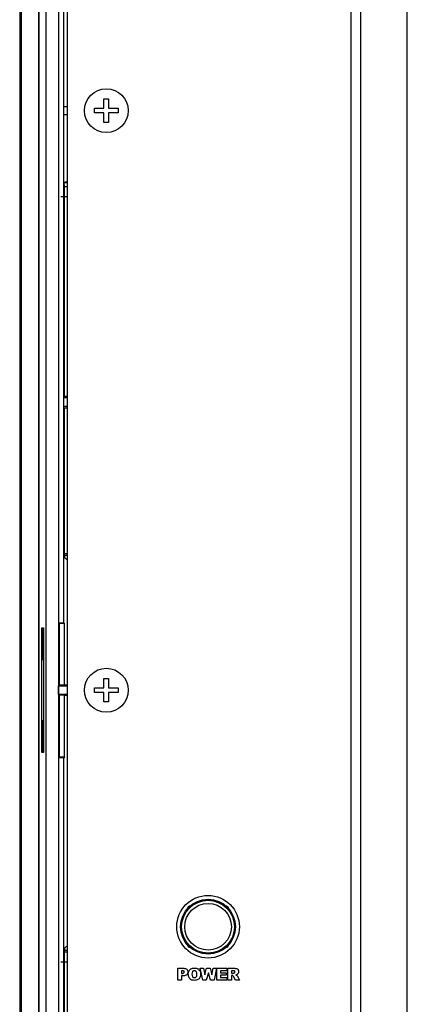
# Model space of a CAD drawing. Header units: millimetres. Extents: x 0 to 1682, y 0 to 1188.
# Tile 27 of 38: x 1122 to 1172, y 660 to 786. Entities that reach past the tile are written whole.
import ezdxf

# ---------------------------------------------------------------- set-up
doc = ezdxf.new("R2010")
doc.units = ezdxf.units.MM
doc.header["$LTSCALE"] = 92.51
for name, color, linetype in [('GASKET_TOPRC19_REV03_VIEW-SHAPE', 7, 'CONTINUOUS'), ('HC233237-RC1900WD-제품취출-SHAPE', 7, 'CONTINUOUS'), ('ISO7045-M3X6-4_8-SHAPE', 7, 'CONTINUOUS'), ('REAR_CASE_MDPSC_19W-SHAPE', 7, 'CONTINUOUS'), ('TACT_TS14-1212-70-CUI-SHAPE', 7, 'CONTINUOUS'), ('TACT_TS16-1212-75-BK_SMD_-SHAPE', 7, 'CONTINUOUS')]:
    doc.layers.add(name, color=color, linetype=linetype)

msp = doc.modelspace()

# ---------------------------------------------------------------- linework, layer by layer
at = {"layer": 'GASKET_TOPRC19_REV03_VIEW-SHAPE', "color": 7, "linetype": 'Continuous'}
for p, q in [((1122.008164, 858.258219), (1122.008164, 542.158219)), ((1122.186366, 858.258219), (1122.186366, 542.158219)), ((1124.46663, 548.658219), (1124.46663, 851.758219)), ((1124.515995, 569.34345), (1124.515995, 851.7619)), ((1128.06663, 763.184629), (1127.243547, 763.184629)), ((1128.06663, 665.462249), (1127.243547, 665.462249))]:
    msp.add_line(p, q, dxfattribs=at)
at = {"layer": 'HC233237-RC1900WD-제품취출-SHAPE', "color": 7, "linetype": 'Continuous'}
for p, q in [((1124.515995, 548.654538), (1124.515995, 851.7619)), ((1126.948643, 851.344097), (1126.948643, 549.07234)), ((1125.385522, 549.524065), (1125.385522, 850.892372)), ((1127.656803, 708.825858), (1127.656803, 829.590579)), ((1128.06663, 774.708211), (1127.664309, 774.708211)), ((1127.664309, 773.708226), (1128.06663, 773.708226)), ((1127.743547, 764.485422), (1127.687688, 765.044236)), ((1127.687688, 765.044236), (1128.06663, 765.044236)), ((1127.743547, 737.761305), (1127.743547, 764.485422)), ((1128.06663, 764.485422), (1127.743547, 764.485422)), ((1127.664309, 737.563206), (1128.06663, 737.563206)), ((1127.743547, 737.761305), (1128.06663, 737.761305)), ((1127.664309, 736.453217), (1128.06663, 736.453217)), ((1127.743547, 717.653396), (1127.743547, 736.255117)), ((1127.743547, 736.255117), (1128.06663, 736.255117)), ((1127.718869, 717.406513), (1127.743547, 717.653396)), ((1128.06663, 717.406513), (1127.718869, 717.406513)), ((1127.743547, 717.653396), (1128.06663, 717.653396)), ((1124.827034, 692.255932), (1124.827034, 708.160505)), ((1124.827034, 708.160505), (1125.035309, 708.160505)), ((1124.884099, 708.001277), (1124.884099, 704.115161)), ((1124.884099, 708.001277), (1125.082663, 707.802955)), ((1125.082663, 708.001277), (1124.884099, 708.001277)), ((1125.035309, 708.160505), (1125.035309, 692.255932)), ((1127.06663, 708.708219), (1126.948643, 708.826205)), ((1126.948643, 708.825858), (1127.656803, 708.825858)), ((1127.06663, 708.708219), (1127.06663, 700.856497)), ((1127.682635, 708.708219), (1127.06663, 708.708219)), ((1127.656803, 708.825858), (1127.715507, 708.708448)), ((1127.699071, 708.708333), (1127.682635, 700.856497)), ((1127.021355, 707.69322), (1127.021355, 704.423218)), ((1127.056699, 707.685812), (1127.021355, 707.69322)), ((1127.056699, 704.430626), (1127.056699, 707.685812)), ((1124.884099, 704.115161), (1125.082663, 704.313482)), ((1124.884099, 704.115161), (1125.082663, 704.115161)), ((1127.021355, 704.423218), (1127.056699, 704.430626)), ((1126.964003, 700.728212), (1127.06663, 700.856497)), ((1126.964003, 699.688226), (1126.964003, 700.728212)), ((1128.06663, 700.728212), (1126.964003, 700.728212)), ((1127.682635, 700.856497), (1127.06663, 700.856497)), ((1128.06663, 700.853146), (1127.682635, 700.856497)), ((1127.06663, 699.559941), (1126.964003, 699.688226)), ((1126.964003, 699.688226), (1128.06663, 699.688226)), ((1127.06663, 699.559941), (1127.06663, 691.708219)), ((1127.682635, 699.559941), (1127.06663, 699.559941)), ((1127.682635, 699.559941), (1128.06663, 699.563292)), ((1127.682635, 699.559941), (1127.699071, 691.708104)), ((1124.884099, 696.301277), (1124.884099, 692.415161)), ((1124.884099, 696.301277), (1125.082663, 696.102955)), ((1125.082663, 696.301277), (1124.884099, 696.301277)), ((1127.021355, 695.99322), (1127.021355, 692.723218)), ((1127.056699, 695.985812), (1127.021355, 695.99322)), ((1127.056699, 692.730626), (1127.056699, 695.985812)), ((1127.021355, 692.723218), (1127.056699, 692.730626)), ((1125.035309, 692.255932), (1124.827034, 692.255932)), ((1124.884099, 692.415161), (1125.082663, 692.613482)), ((1124.884099, 692.415161), (1125.082663, 692.415161)), ((1127.656803, 691.590579), (1126.948643, 691.590579)), ((1127.06663, 691.708219), (1126.94899, 691.590579)), ((1127.06663, 691.708219), (1127.682635, 691.708219)), ((1127.715507, 691.707989), (1127.656803, 691.590579)), ((1127.656803, 570.825858), (1127.656803, 691.590579)), ((1127.743547, 666.763042), (1127.718869, 667.009925)), ((1127.718869, 667.009925), (1128.06663, 667.009925)), ((1127.743547, 633.931016), (1127.743547, 666.763042)), ((1128.06663, 666.763042), (1127.743547, 666.763042))]:
    msp.add_line(p, q, dxfattribs=at)
for centre, major_axis, ratio, start_param, end_param in [((1127.465478, 766.543322), (0, 1.5), 1, -2.993303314, -2.7281417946), ((1127.719113, 715.407731), (0, 2), 0.0034906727, 0.034906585, 0.5426837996), ((1126.682635, 715.407731), (2, 0), 1, 0.8059882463, 1.0281125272), ((1126.682635, 669.008706), (2, 0), 1, -1.0281125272, -0.8059875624), ((1127.719113, 669.008706), (0, 2), 0.0034906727, -3.6842764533, -3.1764992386)]:
    msp.add_ellipse(centre, major_axis=major_axis, ratio=ratio, start_param=start_param, end_param=end_param, dxfattribs=at)
at = {"layer": 'ISO7045-M3X6-4_8-SHAPE', "color": 7, "linetype": 'Continuous'}
for p, q in [((1132.76663, 774.508219), (1132.76663, 775.708219)), ((1132.76663, 775.708219), (1133.36663, 775.708219)), ((1133.36663, 775.708219), (1133.36663, 774.508219)), ((1131.56663, 773.908219), (1131.56663, 774.508219)), ((1131.56663, 774.508219), (1132.76663, 774.508219)), ((1133.36663, 774.508219), (1134.56663, 774.508219)), ((1134.56663, 774.508219), (1134.56663, 773.908219)), ((1132.76663, 773.908219), (1131.56663, 773.908219)), ((1132.76663, 772.708219), (1132.76663, 773.908219)), ((1133.36663, 773.908219), (1133.36663, 772.708219)), ((1134.56663, 773.908219), (1133.36663, 773.908219)), ((1133.36663, 772.708219), (1132.76663, 772.708219)), ((1132.76663, 700.508219), (1132.76663, 701.708219)), ((1132.76663, 701.708219), (1133.36663, 701.708219)), ((1133.36663, 701.708219), (1133.36663, 700.508219)), ((1131.56663, 699.908219), (1131.56663, 700.508219)), ((1131.56663, 700.508219), (1132.76663, 700.508219)), ((1133.36663, 700.508219), (1134.56663, 700.508219)), ((1134.56663, 700.508219), (1134.56663, 699.908219)), ((1132.76663, 699.908219), (1131.56663, 699.908219)), ((1132.76663, 698.708219), (1132.76663, 699.908219)), ((1133.36663, 699.908219), (1133.36663, 698.708219)), ((1134.56663, 699.908219), (1133.36663, 699.908219)), ((1133.36663, 698.708219), (1132.76663, 698.708219))]:
    msp.add_line(p, q, dxfattribs=at)
for centre in [(1133.06663, 774.208219), (1133.06663, 700.208219)]:
    msp.add_circle(centre, 2.8, dxfattribs=at)
at = {"layer": 'REAR_CASE_MDPSC_19W-SHAPE', "color": 7, "linetype": 'Continuous'}
for p, q in [((1128.06663, 851.058219), (1128.06663, 549.358219)), ((1164.30798, 811.347521), (1164.30798, 585.069312)), ((1165.580531, 585.06908), (1165.580528, 811.347239)), ((1171.519147, 585.06908), (1171.519083, 811.347239)), ((1142.199853, 663.18586), (1142.199853, 664.701013)), ((1142.199853, 664.701013), (1142.978101, 664.701013)), ((1142.670109, 664.393021), (1142.670109, 664.055057)), ((1142.803434, 664.393021), (1142.670109, 664.393021)), ((1142.670109, 664.055057), (1142.784831, 664.055057)), ((1145.3845, 663.18586), (1145.047569, 664.701013)), ((1145.047569, 664.701013), (1145.492331, 664.701013)), ((1145.492331, 664.701013), (1145.652528, 663.85283)), ((1145.652528, 663.85283), (1145.886795, 664.701013)), ((1146.108314, 664.139807), (1145.843731, 663.18586)), ((1145.886795, 664.701013), (1146.329834, 664.701013)), ((1146.374276, 663.18586), (1146.108314, 664.139807)), ((1146.329834, 664.701013), (1146.564789, 663.853864)), ((1146.564789, 663.853864), (1146.724986, 664.701013)), ((1146.724986, 664.701013), (1147.167337, 664.701013)), ((1147.167337, 664.701013), (1146.833507, 663.18586)), ((1147.192141, 663.18586), (1147.192141, 664.701013)), ((1147.192141, 664.701013), (1148.446845, 664.701013)), ((1147.661363, 664.377518), (1147.661363, 664.136706)), ((1148.446845, 664.377518), (1147.661363, 664.377518)), ((1147.661363, 664.136706), (1148.390001, 664.136706)), ((1147.661363, 663.827681), (1147.661363, 663.528991)), ((1148.390001, 663.827681), (1147.661363, 663.827681)), ((1148.390001, 664.136706), (1148.390001, 663.827681)), ((1148.446845, 664.701013), (1148.446845, 664.377518)), ((1148.600841, 663.18586), (1148.600841, 664.701013)), ((1148.600841, 664.701013), (1149.381155, 664.701013)), ((1149.071096, 664.395088), (1149.071096, 664.087097)), ((1149.276769, 664.395088), (1149.071096, 664.395088)), ((1149.071096, 664.087097), (1149.2685, 664.087097)), ((1149.071096, 663.800809), (1149.071096, 663.18586)), ((1149.112438, 663.800809), (1149.071096, 663.800809)), ((1142.670109, 663.18586), (1142.199853, 663.18586)), ((1142.670109, 663.748099), (1142.670109, 663.18586)), ((1142.926424, 663.748099), (1142.670109, 663.748099)), ((1145.843731, 663.18586), (1145.3845, 663.18586)), ((1146.833507, 663.18586), (1146.374276, 663.18586)), ((1148.469583, 663.18586), (1147.192141, 663.18586)), ((1147.661363, 663.528991), (1148.469583, 663.528991)), ((1148.469583, 663.528991), (1148.469583, 663.18586)), ((1149.071096, 663.18586), (1148.600841, 663.18586)), ((1149.562023, 663.18586), (1149.311909, 663.64888)), ((1150.091189, 663.18586), (1149.562023, 663.18586)), ((1149.864502, 663.624765), (1150.091189, 663.18586))]:
    msp.add_line(p, q, dxfattribs=at)
msp.add_circle((1146.06663, 670.008219), 4, dxfattribs=at)
for points, knots in [([(1142.784831, 664.055057), (1142.850144, 664.055057), (1142.977421, 664.062196), (1143.038932, 664.201321), (1143.021884, 664.289142), (1142.984034, 664.351378), (1142.904107, 664.390006), (1142.840442, 664.393021), (1142.803434, 664.393021)], [0, 0, 0, 0, 0.3016569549, 0.5050677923, 0.6081418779, 0.7091002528, 0.829073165, 1, 1, 1, 1]), ([(1142.978101, 664.701013), (1143.111243, 664.701013), (1143.327531, 664.658382), (1143.451036, 664.460273), (1143.481015, 664.338299), (1143.488059, 664.234835), (1143.480574, 664.130042), (1143.447424, 664.002516), (1143.309645, 663.790336), (1143.073323, 663.748099), (1142.926424, 663.748099)], [0, 0, 0, 0, 0.2481656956, 0.3566645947, 0.4159684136, 0.4815317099, 0.5491295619, 0.6108607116, 0.7261931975, 1, 1, 1, 1]), ([(1143.544474, 663.942403), (1143.544474, 664.053728), (1143.569552, 664.266093), (1143.708414, 664.493571), (1143.862717, 664.615889), (1143.99995, 664.681371), (1144.157116, 664.719541), (1144.328167, 664.730655), (1144.499955, 664.719673), (1144.65957, 664.682393), (1144.797992, 664.618311), (1144.952164, 664.498342), (1145.089453, 664.273795), (1145.114404, 664.064515), (1145.114404, 663.954805)], [0, 0, 0, 0, 0.1333923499, 0.2501347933, 0.3080959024, 0.3674302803, 0.4308803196, 0.5007051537, 0.5720937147, 0.6364574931, 0.6959861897, 0.7534115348, 0.8685427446, 1, 1, 1, 1]), ([(1144.345459, 663.160021), (1144.26706, 663.160021), (1144.121614, 663.170331), (1143.921098, 663.230169), (1143.760034, 663.342342), (1143.636883, 663.500694), (1143.557535, 663.706742), (1143.544474, 663.860806), (1143.544474, 663.942403)], [0, 0, 0, 0, 0.1847542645, 0.3416595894, 0.4869481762, 0.6397600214, 0.8077093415, 1, 1, 1, 1]), ([(1144.646216, 663.961006), (1144.646216, 664.069188), (1144.624209, 664.239253), (1144.478531, 664.344483), (1144.394521, 664.368693), (1144.326728, 664.37426), (1144.25952, 664.368649), (1144.177476, 664.343651), (1144.029789, 664.23185), (1144.012663, 664.05456), (1144.012663, 663.940336)], [0, 0, 0, 0, 0.2741588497, 0.3802342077, 0.4351461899, 0.4945317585, 0.5516361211, 0.6050178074, 0.7105283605, 1, 1, 1, 1]), ([(1144.012663, 663.940336), (1144.012663, 663.826807), (1144.029851, 663.650091), (1144.178027, 663.538671), (1144.26168, 663.514058), (1144.330491, 663.508506), (1144.399532, 663.513938), (1144.483563, 663.537729), (1144.580176, 663.60733), (1144.640062, 663.766472), (1144.646216, 663.888932), (1144.646216, 663.961006)], [0, 0, 0, 0, 0.2773366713, 0.3794922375, 0.4321477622, 0.489018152, 0.5471979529, 0.6003763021, 0.7013283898, 0.823931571, 1, 1, 1, 1]), ([(1145.114404, 663.954805), (1145.114404, 663.806613), (1145.084099, 663.58609), (1144.922238, 663.361201), (1144.705087, 663.196632), (1144.489299, 663.160021), (1144.345459, 663.160021)], [0, 0, 0, 0, 0.3556511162, 0.5049767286, 0.6547947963, 1, 1, 1, 1]), ([(1149.392524, 664.107767), (1149.421768, 664.113616), (1149.463778, 664.141044), (1149.493407, 664.195694), (1149.500708, 664.249339), (1149.491869, 664.307513), (1149.451973, 664.364308), (1149.373171, 664.392354), (1149.312833, 664.395088), (1149.276769, 664.395088)], [0, 0, 0, 0, 0.1826178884, 0.2780370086, 0.3746572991, 0.509143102, 0.6299260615, 0.7791666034, 1, 1, 1, 1]), ([(1149.381155, 664.701013), (1149.445051, 664.701013), (1149.556551, 664.696695), (1149.706279, 664.672969), (1149.820895, 664.616036), (1149.904577, 664.527956), (1149.95849, 664.41228), (1149.972601, 664.285868), (1149.960883, 664.165129), (1149.91926, 664.061289), (1149.853286, 663.976542), (1149.776574, 663.916021), (1149.690392, 663.877015), (1149.633636, 663.861725), (1149.601986, 663.854553)], [0, 0, 0, 0, 0.13310348, 0.2324342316, 0.3132905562, 0.3948387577, 0.4807698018, 0.5743856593, 0.6564915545, 0.7312986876, 0.804014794, 0.8779466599, 0.9323957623, 1, 1, 1, 1]), ([(1149.723942, 663.798742), (1149.735608, 663.790343), (1149.76158, 663.764258), (1149.799781, 663.719211), (1149.836355, 663.67102), (1149.857464, 663.63884), (1149.864502, 663.624765)], [0, 0, 0, 0, 0.1920136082, 0.4879993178, 0.7897987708, 1, 1, 1, 1])]:
    msp.add_open_spline(points, degree=3, knots=knots, dxfattribs=at)
for points in [[(1149.227159, 663.765669), (1149.1943, 663.788469), (1149.152432, 663.800809), (1149.112438, 663.800809)], [(1149.2685, 664.087097), (1149.310412, 664.087097), (1149.351632, 664.098578), (1149.392524, 664.107767)], [(1149.601986, 663.854553), (1149.644398, 663.840415), (1149.687828, 663.825095), (1149.723942, 663.798742)], [(1149.311909, 663.64888), (1149.289426, 663.691402), (1149.266153, 663.737507), (1149.227159, 663.765669)]]:
    msp.add_open_spline(points, degree=3, dxfattribs=at)
at = {"layer": 'TACT_TS14-1212-70-CUI-SHAPE', "color": 7, "linetype": 'Continuous'}
msp.add_circle((1146.06663, 670.008219), 3.5, dxfattribs=at)
for centre, start, end in [((1143.90163, 672.173219), 104.03994849, 165.96005151), ((1148.23163, 672.173219), 14.03994849, 75.96005151), ((1143.90163, 667.843219), 194.03994849, 255.96005151), ((1148.23163, 667.843219), 284.03994849, 345.96005151)]:
    msp.add_arc(centre, 0.5, start, end, dxfattribs=at)
at = {"layer": 'TACT_TS16-1212-75-BK_SMD_-SHAPE', "color": 7, "linetype": 'Continuous'}
for radius in [3.375947, 2.976008]:
    msp.add_circle((1146.06663, 670.008219), radius, dxfattribs=at)

doc.saveas('drawing.dxf')
